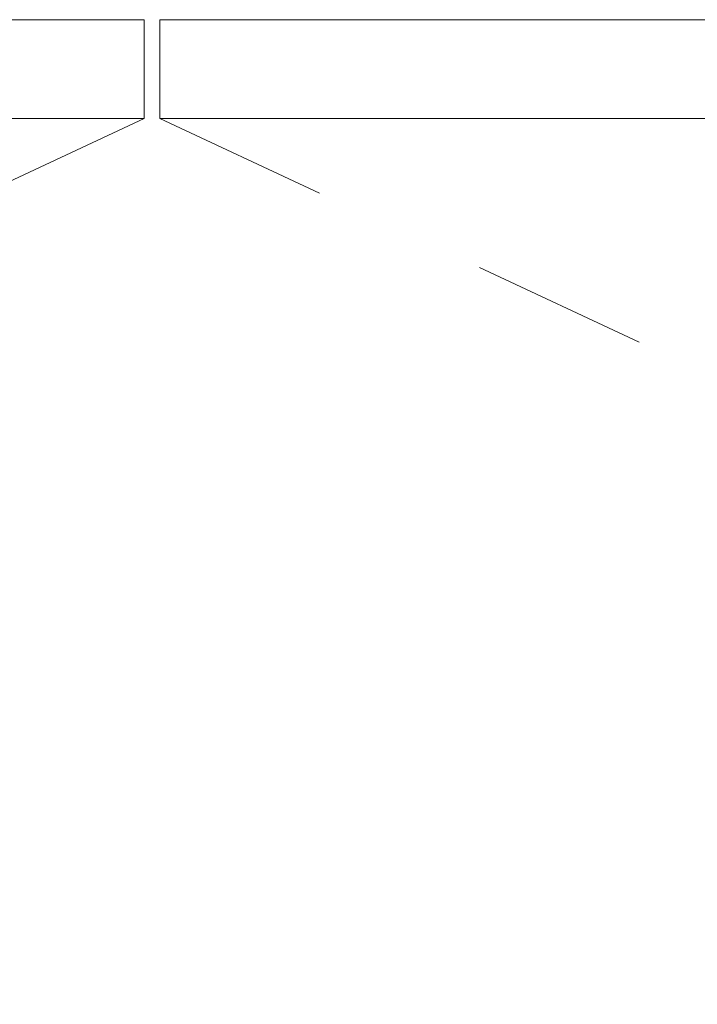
# Model space of a CAD drawing. Header units: inches. Extents: x -407.5 to -311.5, y -87.6 to -3.7.
# Tile 15 of 42: x -376.5 to -371.4, y -22.4 to -15. Entities that reach past the tile are written whole.
import ezdxf

# ---------------------------------------------------------------- set-up
doc = ezdxf.new("R2010")
doc.units = ezdxf.units.IN
doc.header["$LTSCALE"] = 32
doc.header["$MEASUREMENT"] = 0
doc.linetypes.add('Dash Style-1', pattern=[0.083328, 0.041656, -0.041672])
for name, color, linetype, lineweight in [('DashLine', 7, 'Dash Style-1', 13), ('Drawing', 7, 'Continuous', 18), ('None', 7, 'Continuous', 18), ('SolidLine', 7, 'Continuous', 15)]:
    doc.layers.add(name, color=color, linetype=linetype, lineweight=lineweight)

# ---------------------------------------------------------------- blocks, each defined once
blk = doc.blocks.new('Group-3')
at = {"layer": 'DashLine'}
for p, q in [((31.9423, -12.0079), (17.5745, -18.7076)), ((32.0604, -12.0079), (46.4281, -18.7076))]:
    blk.add_line(p, q, dxfattribs=at)
at = {"layer": 'SolidLine', "flags": 128}
for points in [[(16.0892, -11.2598), (31.9423, -11.2598), (31.9423, -12.0079), (16.0892, -12.0079)], [(32.0604, -11.2598), (47.9134, -11.2598), (47.9134, -12.0079), (32.0604, -12.0079)]]:
    blk.add_lwpolyline(points, close=True, dxfattribs=at)
blk = doc.blocks.new('Group-4')
at = {"layer": 'None'}
blk.add_blockref('Group-3', (0, 0), dxfattribs=at)
blk = doc.blocks.new('SL Utility Cabinet (2D)')
at = {"layer": 'None'}
blk.add_blockref('Group-4', (0, 0), dxfattribs=at)
at = {"layer": 'Drawing', "color": 0, "flags": 1}
for tag in ['Tag', 'Catalog', 'Option1', 'Option2', 'Option3', 'Option4', 'Option5', 'Option6', 'Option7', 'Option8', 'Option9', 'Option10', 'Option11', 'Option12', 'Custom', 'FinishGroup', 'Discount', 'Item2', 'Item3', 'Item6', 'Item8', 'Item9', 'Item10', 'Item12', 'Item13', 'Item16', 'Item18', 'Item19', 'Item20', 'Item21', 'Item22', 'Item23', 'Item24', 'Item25', 'Item1', 'Item4', 'Item5', 'Item7', 'Item11', 'Item14', 'Item15', 'Item17']:
    blk.add_attdef(tag, (-48.0315, -7.4478), '', height=0.00709, dxfattribs=at)

msp = doc.modelspace()

# ---------------------------------------------------------------- block references
at = {"layer": 'Drawing'}
msp.add_blockref('SL Utility Cabinet (2D)', (-407.4908, -3.7176), dxfattribs=at)

doc.saveas('drawing.dxf')
